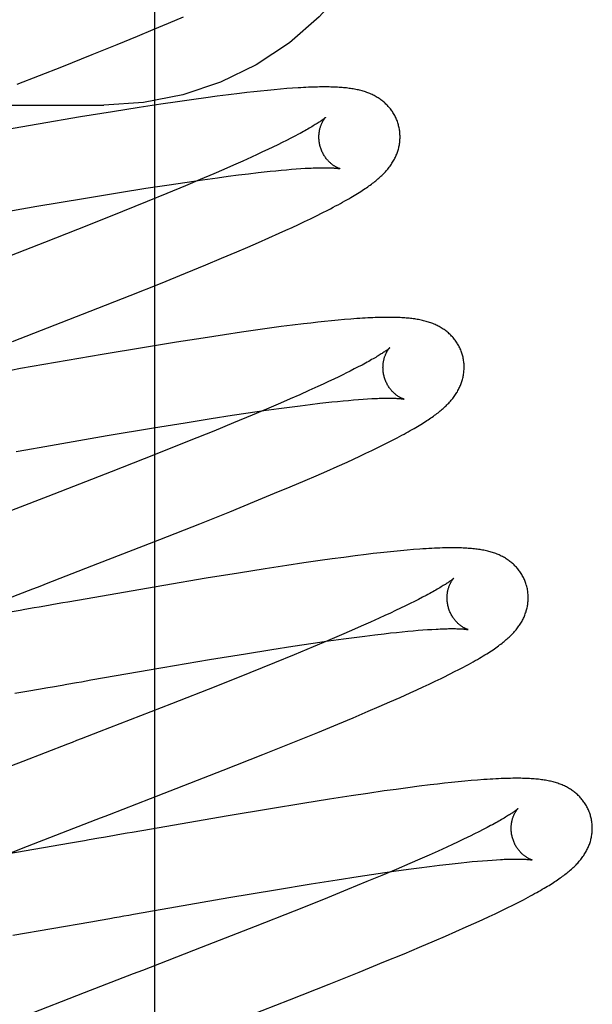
# Model space of a CAD drawing. Header units: inches. Extents: x 0 to 243, y 0 to 157.
# Tile 28 of 115: x 116.433 to 116.575, y 58.312 to 58.554. Entities that reach past the tile are written whole.
import ezdxf

# ---------------------------------------------------------------- set-up
doc = ezdxf.new("R2010")
doc.units = ezdxf.units.IN
doc.header["$LTSCALE"] = 13.357143
doc.header["$MEASUREMENT"] = 0
doc.linetypes.add('HIDDEN', pattern=[0.2, 0.1, -0.1])
doc.layers.add('DEFAULT_2', color=8, linetype='HIDDEN')

msp = doc.modelspace()

# ---------------------------------------------------------------- linework, layer by layer
at = {"layer": 'DEFAULT_2', "color": 8, "linetype": 'HIDDEN'}
for p, q in [((116.46662, 62.00203), (116.46662, 56.50152)), ((116.46633, 58.55182), (116.4701, 58.55341)), ((116.4701, 58.55341), (116.47374, 58.55497)), ((116.46245, 58.55021), (116.46633, 58.55182)), ((116.45125, 58.54565), (116.45745, 58.54816)), ((116.45745, 58.54816), (116.46245, 58.55021)), ((116.4438, 58.54267), (116.45125, 58.54565)), ((116.43283, 58.53835), (116.4438, 58.54267)), ((116.48759, 58.53609), (116.48489, 58.53576)), ((116.48935, 58.5363), (116.48759, 58.53609)), ((116.49107, 58.53649), (116.48935, 58.5363)), ((116.49277, 58.53667), (116.49107, 58.53649)), ((116.49444, 58.53684), (116.49277, 58.53667)), ((116.49608, 58.537), (116.49444, 58.53684)), ((116.49768, 58.53714), (116.49608, 58.537)), ((116.49921, 58.53727), (116.49768, 58.53714)), ((116.50066, 58.53737), (116.49921, 58.53727)), ((116.47229, 58.53404), (116.46816, 58.53342)), ((116.4763, 58.53461), (116.47229, 58.53404)), ((116.47924, 58.53502), (116.4763, 58.53461)), ((116.4821, 58.5354), (116.47924, 58.53502)), ((116.48489, 58.53576), (116.4821, 58.5354)), ((115.97912, 58.53319), (116.45412, 58.53319)), ((116.45627, 58.53157), (116.44838, 58.53028)), ((116.46284, 58.53261), (116.45627, 58.53157)), ((116.46816, 58.53342), (116.46284, 58.53261)), ((116.44838, 58.53028), (116.43796, 58.52853)), ((116.43796, 58.52853), (116.41904, 58.52526)), ((116.49812, 58.52398), (116.49699, 58.52342)), ((116.49919, 58.52452), (116.49812, 58.52398)), ((116.50021, 58.52504), (116.49919, 58.52452)), ((116.50118, 58.52554), (116.50021, 58.52504)), ((116.50208, 58.52601), (116.50118, 58.52554)), ((116.49328, 58.52166), (116.49194, 58.52103)), ((116.49457, 58.52226), (116.49328, 58.52166)), ((116.4958, 58.52285), (116.49457, 58.52226)), ((116.49699, 58.52342), (116.4958, 58.52285)), ((116.48839, 58.51942), (116.48612, 58.51841)), ((116.49056, 58.5204), (116.48839, 58.51942)), ((116.49194, 58.52103), (116.49056, 58.5204)), ((116.48375, 58.51737), (116.48129, 58.5163)), ((116.48612, 58.51841), (116.48375, 58.51737)), ((116.49214, 58.51658), (116.49364, 58.51675)), ((116.49364, 58.51675), (116.4951, 58.5169)), ((116.4951, 58.5169), (116.4965, 58.51704)), ((116.4965, 58.51704), (116.49785, 58.51717)), ((116.49785, 58.51717), (116.49914, 58.51729)), ((116.49914, 58.51729), (116.50038, 58.51739)), ((116.50038, 58.51739), (116.50157, 58.51748)), ((116.50157, 58.51748), (116.50269, 58.51756)), ((116.46966, 58.51352), (116.47464, 58.51426)), ((116.47787, 58.51484), (116.4743, 58.51334)), ((116.47464, 58.51426), (116.47846, 58.51481)), ((116.48129, 58.5163), (116.47787, 58.51484)), ((116.47846, 58.51481), (116.48213, 58.51532)), ((116.48213, 58.51532), (116.48478, 58.51568)), ((116.48478, 58.51568), (116.48734, 58.516)), ((116.48734, 58.516), (116.48979, 58.51631)), ((116.48979, 58.51631), (116.49214, 58.51658)), ((116.45804, 58.51169), (116.46448, 58.51272)), ((116.46448, 58.51272), (116.46966, 58.51352)), ((116.4743, 58.51334), (116.46965, 58.51141)), ((116.4376, 58.50828), (116.44913, 58.51023)), ((116.44913, 58.51023), (116.45804, 58.51169)), ((116.4648, 58.50942), (116.45876, 58.50698)), ((116.46965, 58.51141), (116.4648, 58.50942)), ((116.42107, 58.50541), (116.4376, 58.50828)), ((116.45876, 58.50698), (116.45038, 58.50364)), ((116.50794, 58.50664), (116.50933, 58.50734)), ((116.50208, 58.5038), (116.50358, 58.50451)), ((116.50358, 58.50451), (116.50506, 58.50521)), ((116.50506, 58.50521), (116.50651, 58.50592)), ((116.50651, 58.50592), (116.50794, 58.50664)), ((116.45038, 58.50364), (116.43952, 58.49937)), ((116.49734, 58.50162), (116.49897, 58.50236)), ((116.49897, 58.50236), (116.50054, 58.50308)), ((116.50054, 58.50308), (116.50208, 58.5038)), ((116.49226, 58.49936), (116.49484, 58.5005)), ((116.49484, 58.5005), (116.49734, 58.50162)), ((116.43952, 58.49937), (116.42168, 58.49244)), ((116.48688, 58.49704), (116.48961, 58.49821)), ((116.48961, 58.49821), (116.49226, 58.49936)), ((116.47925, 58.49384), (116.48312, 58.49545)), ((116.48312, 58.49545), (116.48688, 58.49704)), ((116.47426, 58.49178), (116.47925, 58.49384)), ((116.46807, 58.48927), (116.47426, 58.49178)), ((116.46061, 58.48629), (116.46807, 58.48927)), ((116.45074, 58.48239), (116.46061, 58.48629)), ((116.43164, 58.47495), (116.45074, 58.48239)), ((116.51185, 58.48021), (116.51021, 58.48005)), ((116.51346, 58.48035), (116.51185, 58.48021)), ((116.515, 58.48048), (116.51346, 58.48035)), ((116.49207, 58.47782), (116.48805, 58.47724)), ((116.495, 58.47822), (116.49207, 58.47782)), ((116.49786, 58.47861), (116.495, 58.47822)), ((116.50065, 58.47896), (116.49786, 58.47861)), ((116.50336, 58.4793), (116.50065, 58.47896)), ((116.50512, 58.4795), (116.50336, 58.4793)), ((116.50684, 58.4797), (116.50512, 58.4795)), ((116.50854, 58.47988), (116.50684, 58.4797)), ((116.51021, 58.48005), (116.50854, 58.47988)), ((116.4786, 58.47581), (116.47203, 58.47477)), ((116.48392, 58.47663), (116.4786, 58.47581)), ((116.48805, 58.47724), (116.48392, 58.47663)), ((116.46413, 58.47348), (116.45371, 58.47173)), ((116.47203, 58.47477), (116.46413, 58.47348)), ((116.45371, 58.47173), (116.4336, 58.46826)), ((116.4336, 58.46826), (116.43123, 58.46784)), ((116.51587, 58.46818), (116.51484, 58.46765)), ((116.51684, 58.46868), (116.51587, 58.46818)), ((116.51776, 58.46916), (116.51684, 58.46868)), ((116.5108, 58.46568), (116.50953, 58.46508)), ((116.51202, 58.46627), (116.5108, 58.46568)), ((116.51319, 58.46683), (116.51202, 58.46627)), ((116.50684, 58.46383), (116.50469, 58.46286)), ((116.50821, 58.46446), (116.50684, 58.46383)), ((116.50953, 58.46508), (116.50821, 58.46446)), ((116.50009, 58.46082), (116.49765, 58.45975)), ((116.50244, 58.46185), (116.50009, 58.46082)), ((116.50469, 58.46286), (116.50244, 58.46185)), ((116.51805, 58.46074), (116.51914, 58.46081)), ((116.49356, 58.45792), (116.49726, 58.45844)), ((116.49765, 58.45975), (116.49424, 58.4583)), ((116.49726, 58.45844), (116.49992, 58.4588)), ((116.49992, 58.4588), (116.5025, 58.45913)), ((116.5025, 58.45913), (116.50497, 58.45944)), ((116.50497, 58.45944), (116.50734, 58.45972)), ((116.50734, 58.45972), (116.50886, 58.45989)), ((116.50886, 58.45989), (116.51034, 58.46005)), ((116.51034, 58.46005), (116.51176, 58.4602)), ((116.51176, 58.4602), (116.51312, 58.46033)), ((116.51312, 58.46033), (116.51444, 58.46045)), ((116.51444, 58.46045), (116.5157, 58.46056)), ((116.5157, 58.46056), (116.5169, 58.46066)), ((116.5169, 58.46066), (116.51805, 58.46074)), ((116.47416, 58.45495), (116.48057, 58.45598)), ((116.48057, 58.45598), (116.48573, 58.45677)), ((116.48573, 58.45677), (116.48971, 58.45737)), ((116.49069, 58.4568), (116.48606, 58.45487)), ((116.48971, 58.45737), (116.49356, 58.45792)), ((116.49424, 58.4583), (116.49069, 58.4568)), ((116.45494, 58.45175), (116.4664, 58.45368)), ((116.4664, 58.45368), (116.47416, 58.45495)), ((116.48606, 58.45487), (116.48122, 58.45289)), ((116.43964, 58.44911), (116.45494, 58.45175)), ((116.48122, 58.45289), (116.47519, 58.45045)), ((116.4349, 58.44828), (116.43964, 58.44911)), ((116.47519, 58.45045), (116.46682, 58.44711)), ((116.52022, 58.44812), (116.52169, 58.44883)), ((116.52169, 58.44883), (116.52312, 58.44954)), ((116.52312, 58.44954), (116.52448, 58.45022)), ((116.52448, 58.45022), (116.52577, 58.45089)), ((116.43253, 58.44786), (116.4349, 58.44828)), ((116.46682, 58.44711), (116.45596, 58.44284)), ((116.51565, 58.44598), (116.51721, 58.4467)), ((116.51721, 58.4467), (116.51873, 58.44741)), ((116.51873, 58.44741), (116.52022, 58.44812)), ((116.50907, 58.44302), (116.51161, 58.44414)), ((116.51161, 58.44414), (116.51407, 58.44525)), ((116.51407, 58.44525), (116.51565, 58.44598)), ((116.45596, 58.44284), (116.44035, 58.43677)), ((116.50376, 58.44072), (116.50645, 58.44187)), ((116.50645, 58.44187), (116.50907, 58.44302)), ((116.49623, 58.43754), (116.50006, 58.43914)), ((116.50006, 58.43914), (116.50376, 58.44072)), ((116.4913, 58.4355), (116.49623, 58.43754)), ((116.48517, 58.43301), (116.4913, 58.4355)), ((116.47778, 58.43005), (116.48517, 58.43301)), ((116.46798, 58.42617), (116.47778, 58.43005)), ((116.45122, 58.41963), (116.46798, 58.42617)), ((116.51605, 58.42212), (116.51325, 58.42176)), ((116.51878, 58.42246), (116.51605, 58.42212)), ((116.52055, 58.42267), (116.51878, 58.42246)), ((116.52229, 58.42287), (116.52055, 58.42267)), ((116.52398, 58.42305), (116.52229, 58.42287)), ((116.52564, 58.42322), (116.52398, 58.42305)), ((116.52727, 58.42338), (116.52564, 58.42322)), ((116.52887, 58.42353), (116.52727, 58.42338)), ((116.53046, 58.42366), (116.52887, 58.42353)), ((116.49924, 58.41977), (116.49391, 58.41895)), ((116.50339, 58.42038), (116.49924, 58.41977)), ((116.50743, 58.42096), (116.50339, 58.42038)), ((116.51038, 58.42137), (116.50743, 58.42096)), ((116.51325, 58.42176), (116.51038, 58.42137)), ((116.48732, 58.4179), (116.4794, 58.4166)), ((116.49391, 58.41895), (116.48732, 58.4179)), ((116.46895, 58.41485), (116.44763, 58.41116)), ((116.4794, 58.4166), (116.46895, 58.41485)), ((116.53359, 58.41239), (116.53268, 58.41191)), ((116.44172, 58.41012), (116.44054, 58.40992)), ((116.44763, 58.41116), (116.44526, 58.41074)), ((116.5296, 58.41035), (116.52847, 58.40979)), ((116.53069, 58.41089), (116.5296, 58.41035)), ((116.53171, 58.41141), (116.53069, 58.41089)), ((116.53268, 58.41191), (116.53171, 58.41141)), ((116.43352, 58.40869), (116.43005, 58.40808)), ((116.5234, 58.4074), (116.52201, 58.40676)), ((116.52475, 58.40802), (116.5234, 58.4074)), ((116.52604, 58.40863), (116.52475, 58.40802)), ((116.52728, 58.40922), (116.52604, 58.40863)), ((116.52847, 58.40979), (116.52728, 58.40922)), ((116.51984, 58.40578), (116.51756, 58.40476)), ((116.52201, 58.40676), (116.51984, 58.40578)), ((116.51272, 58.40265), (116.50929, 58.40119)), ((116.51519, 58.40372), (116.51272, 58.40265)), ((116.51756, 58.40476), (116.51519, 58.40372)), ((116.51843, 58.40236), (116.5209, 58.40267)), ((116.5209, 58.40267), (116.52326, 58.40295)), ((116.52326, 58.40295), (116.52478, 58.40312)), ((116.52478, 58.40312), (116.52624, 58.40327)), ((116.52624, 58.40327), (116.52766, 58.40342)), ((116.52766, 58.40342), (116.52902, 58.40355)), ((116.52902, 58.40355), (116.53033, 58.40367)), ((116.53033, 58.40367), (116.53158, 58.40378)), ((116.53158, 58.40378), (116.53278, 58.40387)), ((116.53278, 58.40387), (116.53392, 58.40395)), ((116.53392, 58.40395), (116.535, 58.40402)), ((116.5007, 58.39986), (116.50569, 58.4006)), ((116.50569, 58.4006), (116.50952, 58.40116)), ((116.50929, 58.40119), (116.50571, 58.39968)), ((116.50952, 58.40116), (116.51321, 58.40167)), ((116.51321, 58.40167), (116.51587, 58.40203)), ((116.51587, 58.40203), (116.51843, 58.40236)), ((116.48017, 58.39656), (116.48908, 58.39802)), ((116.48908, 58.39802), (116.49552, 58.39905)), ((116.49552, 58.39905), (116.5007, 58.39986)), ((116.50104, 58.39775), (116.49619, 58.39576)), ((116.50571, 58.39968), (116.50104, 58.39775)), ((116.46866, 58.39461), (116.48017, 58.39656)), ((116.49619, 58.39576), (116.49013, 58.39331)), ((116.45098, 58.39154), (116.46866, 58.39461)), ((116.49013, 58.39331), (116.48174, 58.38997)), ((116.53936, 58.39297), (116.54075, 58.39368)), ((116.44389, 58.3903), (116.44506, 58.3905)), ((116.44861, 58.39112), (116.45098, 58.39154)), ((116.5328, 58.38981), (116.53431, 58.39052)), ((116.53431, 58.39052), (116.53579, 58.39122)), ((116.53579, 58.39122), (116.53723, 58.39192)), ((116.43219, 58.38825), (116.43568, 58.38886)), ((116.43568, 58.38886), (116.43801, 58.38927)), ((116.43801, 58.38927), (116.44036, 58.38968)), ((116.48174, 58.38997), (116.47086, 58.3857)), ((116.52717, 58.38725), (116.52964, 58.38836)), ((116.52964, 58.38836), (116.53124, 58.38909)), ((116.53124, 58.38909), (116.5328, 58.38981)), ((116.47086, 58.3857), (116.45301, 58.37876)), ((116.52201, 58.38498), (116.52463, 58.38613)), ((116.52463, 58.38613), (116.52717, 58.38725)), ((116.51561, 58.38225), (116.51931, 58.38382)), ((116.51931, 58.38382), (116.52201, 58.38498)), ((116.51178, 58.38065), (116.51561, 58.38225)), ((116.50072, 58.37612), (116.50684, 58.37861)), ((116.50684, 58.37861), (116.51178, 58.38065)), ((116.49333, 58.37316), (116.50072, 58.37612)), ((116.43418, 58.37148), (116.41938, 58.3657)), ((116.48353, 58.36928), (116.49333, 58.37316)), ((116.46566, 58.36232), (116.48353, 58.36928)), ((116.53979, 58.36626), (116.53809, 58.36608)), ((116.54145, 58.36643), (116.53979, 58.36626)), ((116.54307, 58.36659), (116.54145, 58.36643)), ((116.54466, 58.36673), (116.54307, 58.36659)), ((116.54624, 58.36687), (116.54466, 58.36673)), ((116.52324, 58.36418), (116.51921, 58.3636)), ((116.52619, 58.36459), (116.52324, 58.36418)), ((116.52906, 58.36497), (116.52619, 58.36459)), ((116.53186, 58.36533), (116.52906, 58.36497)), ((116.53458, 58.36567), (116.53186, 58.36533)), ((116.53636, 58.36588), (116.53458, 58.36567)), ((116.53809, 58.36608), (116.53636, 58.36588)), ((116.50973, 58.36216), (116.50315, 58.36111)), ((116.51506, 58.36298), (116.50973, 58.36216)), ((116.51921, 58.3636), (116.51506, 58.36298)), ((116.49523, 58.35982), (116.48479, 58.35806)), ((116.50315, 58.36111), (116.49523, 58.35982)), ((116.48479, 58.35806), (116.46349, 58.35438)), ((116.46349, 58.35438), (116.46112, 58.35396)), ((116.54658, 58.35415), (116.54551, 58.35362)), ((116.5476, 58.35467), (116.54658, 58.35415)), ((116.54856, 58.35517), (116.5476, 58.35467)), ((116.54946, 58.35565), (116.54856, 58.35517)), ((116.44938, 58.35191), (116.44591, 58.3513)), ((116.45757, 58.35334), (116.4564, 58.35314)), ((116.54133, 58.3516), (116.54002, 58.35099)), ((116.54259, 58.3522), (116.54133, 58.3516)), ((116.5438, 58.35278), (116.54259, 58.3522)), ((116.42281, 58.34566), (116.4339, 58.35001)), ((116.44591, 58.3513), (116.43025, 58.34859)), ((116.53653, 58.34939), (116.5343, 58.34839)), ((116.53866, 58.35036), (116.53653, 58.34939)), ((116.54002, 58.35099), (116.53866, 58.35036)), ((116.53197, 58.34736), (116.52955, 58.34631)), ((116.5343, 58.34839), (116.53197, 58.34736)), ((116.54358, 58.34664), (116.54493, 58.34677)), ((116.54493, 58.34677), (116.54623, 58.34689)), ((116.54623, 58.34689), (116.54748, 58.347)), ((116.54748, 58.347), (116.54867, 58.34709)), ((116.54867, 58.34709), (116.5498, 58.34717)), ((116.5498, 58.34717), (116.55087, 58.34724)), ((116.52177, 58.34385), (116.52558, 58.3444)), ((116.52617, 58.34486), (116.52265, 58.34337)), ((116.52558, 58.3444), (116.52924, 58.34491)), ((116.52955, 58.34631), (116.52617, 58.34486)), ((116.52924, 58.34491), (116.53188, 58.34527)), ((116.53188, 58.34527), (116.53443, 58.3456)), ((116.53443, 58.3456), (116.53687, 58.3459)), ((116.53687, 58.3459), (116.53922, 58.34617)), ((116.53922, 58.34617), (116.54072, 58.34634)), ((116.54072, 58.34634), (116.54218, 58.3465)), ((116.54218, 58.3465), (116.54358, 58.34664)), ((116.50527, 58.3413), (116.51167, 58.34232)), ((116.51167, 58.34232), (116.51682, 58.34311)), ((116.51682, 58.34311), (116.52177, 58.34385)), ((116.52265, 58.34337), (116.51898, 58.34184)), ((116.48496, 58.3379), (116.49641, 58.33984)), ((116.49641, 58.33984), (116.50527, 58.3413)), ((116.51422, 58.33988), (116.50827, 58.33747)), ((116.51898, 58.34184), (116.51422, 58.33988)), ((116.46853, 58.33505), (116.48496, 58.3379)), ((116.50827, 58.33747), (116.50104, 58.33457)), ((116.55626, 58.33674), (116.55753, 58.33739)), ((116.46382, 58.33423), (116.46617, 58.33464)), ((116.46617, 58.33464), (116.46853, 58.33505)), ((116.55057, 58.33395), (116.55204, 58.33466)), ((116.55204, 58.33466), (116.55349, 58.33536)), ((116.55349, 58.33536), (116.55491, 58.33606)), ((116.55491, 58.33606), (116.55626, 58.33674)), ((116.45094, 58.33197), (116.45327, 58.33238)), ((116.45327, 58.33238), (116.4556, 58.33279)), ((116.46146, 58.33382), (116.46382, 58.33423)), ((116.50104, 58.33457), (116.4914, 58.33077)), ((116.54591, 58.33179), (116.5475, 58.33252)), ((116.5475, 58.33252), (116.54906, 58.33324)), ((116.54906, 58.33324), (116.55057, 58.33395)), ((116.43176, 58.32865), (116.45094, 58.33197)), ((116.4914, 58.33077), (116.47816, 58.3256)), ((116.54092, 58.32956), (116.54346, 58.33068)), ((116.54346, 58.33068), (116.54591, 58.33179)), ((116.53562, 58.32725), (116.53831, 58.32841)), ((116.53831, 58.32841), (116.54092, 58.32956)), ((116.47816, 58.3256), (116.46364, 58.31997)), ((116.52811, 58.32408), (116.53193, 58.32568)), ((116.53193, 58.32568), (116.53562, 58.32725)), ((116.52318, 58.32204), (116.52811, 58.32408)), ((116.51705, 58.31955), (116.52318, 58.32204)), ((116.50966, 58.31658), (116.51705, 58.31955)), ((116.49986, 58.3127), (116.50966, 58.31658)), ((116.44933, 58.31444), (116.43459, 58.30869)), ((116.48308, 58.30616), (116.49986, 58.3127))]:
    msp.add_line(p, q, dxfattribs=at)
for points in [[(116.52912, 58.60713), (116.52848, 58.59752), (116.52658, 58.58806), (116.52345, 58.57893), (116.51913, 58.57026), (116.5137, 58.56222), (116.50724, 58.55494), (116.49987, 58.54854), (116.49171, 58.54315), (116.48289, 58.53885), (116.47358, 58.53572), (116.46394, 58.53383), (116.45412, 58.53319)], [(116.52673, 58.52837), (116.52666, 58.5286), (116.52658, 58.52886), (116.52649, 58.52913), (116.52639, 58.52939), (116.52629, 58.52965), (116.52618, 58.5299), (116.52606, 58.53016), (116.52594, 58.53041), (116.52581, 58.53065), (116.52568, 58.53089), (116.52554, 58.53113), (116.52539, 58.53137), (116.52524, 58.5316), (116.52508, 58.53182), (116.52492, 58.53205), (116.52476, 58.53226), (116.52459, 58.53248), (116.52441, 58.53269), (116.52423, 58.53289), (116.52405, 58.53309), (116.52386, 58.53328), (116.52367, 58.53347), (116.52347, 58.53366), (116.52327, 58.53384), (116.52307, 58.53401), (116.52286, 58.53418), (116.52265, 58.53435), (116.52243, 58.53451), (116.52221, 58.53467), (116.52198, 58.53482), (116.52175, 58.53497), (116.52151, 58.53512), (116.52127, 58.53526), (116.52102, 58.5354), (116.52077, 58.53554), (116.52052, 58.53567), (116.52026, 58.53579), (116.52, 58.53591), (116.51973, 58.53603), (116.51946, 58.53614), (116.51919, 58.53624), (116.51891, 58.53635), (116.51863, 58.53644), (116.51835, 58.53654), (116.51806, 58.53663), (116.51776, 58.53671), (116.51747, 58.53679), (116.51717, 58.53687), (116.51686, 58.53694), (116.51655, 58.53701), (116.51624, 58.53707), (116.51593, 58.53713), (116.51561, 58.53719), (116.51528, 58.53725), (116.51495, 58.5373), (116.51462, 58.53734), (116.51428, 58.53739), (116.51393, 58.53743), (116.51358, 58.53746), (116.51322, 58.5375), (116.51286, 58.53753), (116.51249, 58.53756), (116.51211, 58.53758), (116.51172, 58.53761), (116.51132, 58.53763), (116.51092, 58.53764), (116.5105, 58.53766), (116.51008, 58.53767), (116.50964, 58.53768), (116.50919, 58.53768), (116.50874, 58.53769), (116.50826, 58.53769), (116.50778, 58.53768), (116.50728, 58.53768), (116.50677, 58.53767), (116.50624, 58.53766), (116.50569, 58.53764), (116.50513, 58.53762), (116.50455, 58.5376), (116.50395, 58.53757), (116.50333, 58.53754), (116.50269, 58.5375), (116.50204, 58.53747), (116.50066, 58.53737)], [(116.5088, 58.53021), (116.50879, 58.5302), (116.50878, 58.53018), (116.50876, 58.53016), (116.50873, 58.53014), (116.50869, 58.5301), (116.50864, 58.53006), (116.50858, 58.53001), (116.50851, 58.52996), (116.50843, 58.52989), (116.50834, 58.52982), (116.50824, 58.52974), (116.50813, 58.52966), (116.508, 58.52957), (116.50787, 58.52947), (116.50771, 58.52936), (116.50755, 58.52925), (116.50737, 58.52912), (116.50718, 58.52899), (116.50697, 58.52886), (116.50675, 58.52871), (116.50651, 58.52856), (116.50626, 58.5284), (116.506, 58.52824), (116.50572, 58.52807), (116.50542, 58.52789), (116.50511, 58.52771), (116.50478, 58.52752), (116.50444, 58.52732), (116.50409, 58.52712), (116.50371, 58.52691), (116.50333, 58.52669), (116.50293, 58.52647), (116.50251, 58.52625), (116.50208, 58.52601)], [(116.50746, 58.52301), (116.5074, 58.52322), (116.50735, 58.52346), (116.5073, 58.5237), (116.50725, 58.52395), (116.50722, 58.52419), (116.50719, 58.52443), (116.50717, 58.52467), (116.50715, 58.52491), (116.50714, 58.52514), (116.50714, 58.52537), (116.50715, 58.5256), (116.50716, 58.52582), (116.50717, 58.52604), (116.50719, 58.52626), (116.50722, 58.52647), (116.50725, 58.52667), (116.50728, 58.52687), (116.50732, 58.52706), (116.50736, 58.52725), (116.5074, 58.52743), (116.50745, 58.5276), (116.5075, 58.52777), (116.50755, 58.52793), (116.5076, 58.52809), (116.50766, 58.52824), (116.50771, 58.52838), (116.50777, 58.52852), (116.50783, 58.52865), (116.50789, 58.52878), (116.50794, 58.5289), (116.508, 58.52902), (116.50806, 58.52913), (116.50812, 58.52924), (116.50818, 58.52934), (116.50823, 58.52943), (116.50829, 58.52952), (116.50834, 58.52961), (116.50839, 58.52969), (116.50845, 58.52976), (116.50849, 58.52983), (116.50854, 58.52989), (116.50858, 58.52995), (116.50862, 58.53), (116.50866, 58.53005), (116.5087, 58.53009), (116.50873, 58.53012), (116.50875, 58.53015), (116.50877, 58.53017), (116.50879, 58.53019), (116.5088, 58.5302), (116.5088, 58.53021)], [(116.52169, 58.51501), (116.52194, 58.51523), (116.52218, 58.51545), (116.52242, 58.51566), (116.52265, 58.51588), (116.52288, 58.5161), (116.5231, 58.51632), (116.52331, 58.51654), (116.52352, 58.51677), (116.52372, 58.517), (116.52392, 58.51722), (116.52411, 58.51745), (116.5243, 58.51768), (116.52448, 58.51792), (116.52466, 58.51815), (116.52483, 58.51839), (116.52499, 58.51863), (116.52515, 58.51887), (116.5253, 58.51911), (116.52545, 58.51936), (116.52559, 58.5196), (116.52573, 58.51985), (116.52586, 58.5201), (116.52598, 58.52035), (116.52609, 58.5206), (116.5262, 58.52085), (116.52631, 58.52111), (116.5264, 58.52136), (116.52649, 58.52161), (116.52658, 58.52187), (116.52666, 58.52213), (116.52673, 58.52239), (116.5268, 58.52265), (116.52686, 58.52291), (116.52692, 58.52318), (116.52697, 58.52345), (116.52701, 58.52372), (116.52705, 58.52399), (116.52708, 58.52426), (116.5271, 58.52454), (116.52712, 58.52481), (116.52713, 58.52509), (116.52714, 58.52537), (116.52713, 58.52565), (116.52712, 58.52592), (116.52711, 58.5262), (116.52708, 58.52648), (116.52705, 58.52676), (116.52701, 58.52704), (116.52697, 58.52731), (116.52692, 58.52759), (116.52686, 58.52786), (116.52679, 58.52814), (116.52673, 58.52837)], [(116.5123, 58.51755), (116.51231, 58.51754), (116.51232, 58.51754), (116.51233, 58.51754), (116.51232, 58.51754), (116.51231, 58.51754), (116.51229, 58.51755), (116.51226, 58.51756), (116.51222, 58.51757), (116.51218, 58.51758), (116.51213, 58.5176), (116.51207, 58.51762), (116.51201, 58.51764), (116.51195, 58.51767), (116.51187, 58.5177), (116.5118, 58.51773), (116.51172, 58.51777), (116.51163, 58.51781), (116.51154, 58.51786), (116.51145, 58.5179), (116.51135, 58.51796), (116.51125, 58.51801), (116.51115, 58.51807), (116.51104, 58.51814), (116.51093, 58.51821), (116.51082, 58.51828), (116.5107, 58.51836), (116.51058, 58.51844), (116.51046, 58.51853), (116.51034, 58.51863), (116.51021, 58.51873), (116.51009, 58.51883), (116.50996, 58.51895), (116.50983, 58.51907), (116.5097, 58.51919), (116.50957, 58.51932), (116.50944, 58.51946), (116.5093, 58.51961), (116.50917, 58.51976), (116.50904, 58.51992), (116.50891, 58.52009), (116.50878, 58.52026), (116.50866, 58.52044), (116.50853, 58.52063), (116.50841, 58.52082), (116.50829, 58.52102), (116.50818, 58.52122), (116.50807, 58.52144), (116.50796, 58.52165), (116.50786, 58.52188), (116.50777, 58.5221), (116.50768, 58.52233), (116.5076, 58.52257), (116.50752, 58.5228), (116.50746, 58.52301)], [(116.50269, 58.51756), (116.50376, 58.51763), (116.50427, 58.51765), (116.50476, 58.51768), (116.50524, 58.5177), (116.5057, 58.51772), (116.50615, 58.51774), (116.50658, 58.51775), (116.507, 58.51776), (116.5074, 58.51777), (116.50778, 58.51777), (116.50815, 58.51778), (116.5085, 58.51778), (116.50883, 58.51778), (116.50915, 58.51777), (116.50945, 58.51777), (116.50973, 58.51776), (116.51, 58.51775), (116.51025, 58.51774), (116.51048, 58.51773), (116.5107, 58.51772), (116.51091, 58.51771), (116.51109, 58.51769), (116.51127, 58.51768), (116.51142, 58.51767), (116.51157, 58.51765), (116.5117, 58.51764), (116.51182, 58.51762), (116.51192, 58.51761), (116.51201, 58.5176), (116.51209, 58.51758), (116.51216, 58.51757), (116.51221, 58.51756), (116.51226, 58.51755), (116.51229, 58.51755), (116.5123, 58.51755)], [(116.50933, 58.50734), (116.50999, 58.50768), (116.51064, 58.50802), (116.51126, 58.50835), (116.51186, 58.50867), (116.51244, 58.50898), (116.51299, 58.50929), (116.51352, 58.50958), (116.51402, 58.50986), (116.51451, 58.51014), (116.51498, 58.51041), (116.51543, 58.51068), (116.51586, 58.51094), (116.51628, 58.51119), (116.51668, 58.51144), (116.51707, 58.51168), (116.51745, 58.51192), (116.51781, 58.51216), (116.51817, 58.51239), (116.51851, 58.51262), (116.51884, 58.51284), (116.51916, 58.51306), (116.51947, 58.51329), (116.51978, 58.51351), (116.52007, 58.51372), (116.52036, 58.51394), (116.52064, 58.51415), (116.52091, 58.51437), (116.52118, 58.51458), (116.52144, 58.5148), (116.52169, 58.51501)], [(116.54252, 58.47158), (116.54245, 58.4718), (116.54237, 58.47207), (116.54228, 58.47233), (116.54218, 58.4726), (116.54208, 58.47286), (116.54197, 58.47311), (116.54185, 58.47336), (116.54173, 58.47361), (116.5416, 58.47386), (116.54147, 58.4741), (116.54133, 58.47434), (116.54118, 58.47458), (116.54103, 58.47481), (116.54087, 58.47503), (116.54071, 58.47526), (116.54055, 58.47547), (116.54038, 58.47569), (116.5402, 58.4759), (116.54002, 58.4761), (116.53984, 58.4763), (116.53965, 58.47649), (116.53946, 58.47668), (116.53926, 58.47687), (116.53906, 58.47705), (116.53886, 58.47722), (116.53865, 58.47739), (116.53844, 58.47756), (116.53822, 58.47772), (116.538, 58.47788), (116.53777, 58.47803), (116.53754, 58.47818), (116.5373, 58.47833), (116.53706, 58.47847), (116.53681, 58.47861), (116.53656, 58.47875), (116.53631, 58.47888), (116.53605, 58.479), (116.53579, 58.47912), (116.53552, 58.47924), (116.53525, 58.47935), (116.53498, 58.47945), (116.5347, 58.47956), (116.53442, 58.47965), (116.53414, 58.47975), (116.53385, 58.47984), (116.53355, 58.47992), (116.53326, 58.48), (116.53295, 58.48008), (116.53265, 58.48015), (116.53234, 58.48022), (116.53203, 58.48028), (116.53171, 58.48034), (116.53139, 58.4804), (116.53106, 58.48046), (116.53074, 58.48051), (116.5304, 58.48055), (116.53006, 58.4806), (116.52972, 58.48064), (116.52937, 58.48067), (116.52902, 58.48071), (116.52866, 58.48074), (116.5283, 58.48077), (116.52792, 58.48079), (116.52754, 58.48081), (116.52715, 58.48083), (116.52675, 58.48085), (116.52634, 58.48087), (116.52592, 58.48088), (116.52549, 58.48089), (116.52505, 58.48089), (116.5246, 58.4809), (116.52414, 58.4809), (116.52366, 58.48089), (116.52317, 58.48089), (116.52266, 58.48088), (116.52213, 58.48087), (116.52158, 58.48085), (116.52101, 58.48083), (116.52043, 58.48081), (116.51982, 58.48078), (116.51919, 58.48075), (116.51855, 58.48072), (116.51788, 58.48068), (116.51719, 58.48063), (116.51648, 58.48059), (116.515, 58.48048)], [(116.52459, 58.47341), (116.52458, 58.47341), (116.52457, 58.47339), (116.52454, 58.47337), (116.52451, 58.47334), (116.52447, 58.47331), (116.52442, 58.47326), (116.52436, 58.47321), (116.52429, 58.47315), (116.52421, 58.47309), (116.52412, 58.47302), (116.52401, 58.47294), (116.5239, 58.47285), (116.52377, 58.47276), (116.52363, 58.47265), (116.52347, 58.47255), (116.5233, 58.47243), (116.52312, 58.4723), (116.52292, 58.47217), (116.52271, 58.47203), (116.52249, 58.47189), (116.52225, 58.47173), (116.52199, 58.47157), (116.52172, 58.47141), (116.52144, 58.47123), (116.52114, 58.47105), (116.52082, 58.47087), (116.52049, 58.47068), (116.52014, 58.47048), (116.51978, 58.47027), (116.51941, 58.47006), (116.51902, 58.46984), (116.51861, 58.46962), (116.51819, 58.4694), (116.51776, 58.46916)], [(116.52325, 58.46622), (116.5232, 58.46643), (116.52314, 58.46667), (116.52309, 58.46692), (116.52304, 58.46716), (116.52301, 58.4674), (116.52298, 58.46764), (116.52296, 58.46788), (116.52294, 58.46812), (116.52294, 58.46835), (116.52293, 58.46858), (116.52294, 58.46881), (116.52295, 58.46904), (116.52296, 58.46926), (116.52298, 58.46947), (116.52301, 58.46968), (116.52304, 58.46988), (116.52307, 58.47008), (116.52311, 58.47028), (116.52315, 58.47046), (116.5232, 58.47064), (116.52324, 58.47082), (116.52329, 58.47099), (116.52334, 58.47115), (116.5234, 58.4713), (116.52345, 58.47145), (116.52351, 58.4716), (116.52356, 58.47174), (116.52362, 58.47187), (116.52368, 58.472), (116.52374, 58.47212), (116.5238, 58.47224), (116.52386, 58.47235), (116.52391, 58.47245), (116.52397, 58.47255), (116.52403, 58.47265), (116.52408, 58.47274), (116.52414, 58.47282), (116.52419, 58.4729), (116.52424, 58.47297), (116.52429, 58.47304), (116.52433, 58.4731), (116.52438, 58.47316), (116.52442, 58.47321), (116.52446, 58.47326), (116.52449, 58.4733), (116.52452, 58.47333), (116.52454, 58.47336), (116.52456, 58.47339), (116.52458, 58.4734), (116.52459, 58.47341), (116.52459, 58.47342)], [(116.53753, 58.45826), (116.53777, 58.45847), (116.53801, 58.45869), (116.53825, 58.45891), (116.53848, 58.45913), (116.5387, 58.45935), (116.53892, 58.45957), (116.53913, 58.45979), (116.53934, 58.46001), (116.53955, 58.46024), (116.53974, 58.46047), (116.53993, 58.4607), (116.54012, 58.46093), (116.5403, 58.46116), (116.54047, 58.46139), (116.54064, 58.46163), (116.5408, 58.46187), (116.54096, 58.46211), (116.54111, 58.46235), (116.54126, 58.46259), (116.5414, 58.46284), (116.54153, 58.46309), (116.54166, 58.46334), (116.54178, 58.46359), (116.5419, 58.46384), (116.542, 58.46409), (116.54211, 58.46434), (116.5422, 58.46459), (116.54229, 58.46484), (116.54238, 58.4651), (116.54245, 58.46536), (116.54253, 58.46562), (116.5426, 58.46588), (116.54266, 58.46614), (116.54271, 58.46641), (116.54276, 58.46667), (116.5428, 58.46694), (116.54284, 58.46721), (116.54287, 58.46749), (116.54289, 58.46776), (116.54291, 58.46803), (116.54292, 58.46831), (116.54293, 58.46859), (116.54292, 58.46886), (116.54291, 58.46914), (116.5429, 58.46942), (116.54287, 58.4697), (116.54284, 58.46997), (116.5428, 58.47025), (116.54276, 58.47053), (116.54271, 58.4708), (116.54265, 58.47107), (116.54258, 58.47135), (116.54252, 58.47158)], [(116.51484, 58.46765), (116.51375, 58.46711), (116.51319, 58.46683)], [(116.52809, 58.46075), (116.5281, 58.46075), (116.52811, 58.46075), (116.52812, 58.46075), (116.52811, 58.46075), (116.5281, 58.46075), (116.52807, 58.46076), (116.52805, 58.46077), (116.52801, 58.46078), (116.52797, 58.46079), (116.52792, 58.46081), (116.52786, 58.46083), (116.5278, 58.46086), (116.52773, 58.46088), (116.52766, 58.46091), (116.52758, 58.46094), (116.5275, 58.46098), (116.52742, 58.46102), (116.52733, 58.46107), (116.52723, 58.46111), (116.52714, 58.46117), (116.52704, 58.46122), (116.52693, 58.46128), (116.52682, 58.46135), (116.52671, 58.46142), (116.5266, 58.46149), (116.52649, 58.46157), (116.52637, 58.46166), (116.52625, 58.46175), (116.52612, 58.46184), (116.526, 58.46194), (116.52587, 58.46205), (116.52575, 58.46216), (116.52562, 58.46228), (116.52549, 58.4624), (116.52535, 58.46254), (116.52522, 58.46267), (116.52509, 58.46282), (116.52496, 58.46297), (116.52483, 58.46313), (116.5247, 58.4633), (116.52457, 58.46347), (116.52444, 58.46365), (116.52432, 58.46384), (116.5242, 58.46403), (116.52408, 58.46423), (116.52397, 58.46444), (116.52386, 58.46465), (116.52375, 58.46486), (116.52365, 58.46509), (116.52356, 58.46531), (116.52347, 58.46554), (116.52339, 58.46578), (116.52331, 58.46601), (116.52325, 58.46622)], [(116.51914, 58.46081), (116.52016, 58.46087), (116.52065, 58.46089), (116.52113, 58.46091), (116.52159, 58.46093), (116.52203, 58.46095), (116.52246, 58.46096), (116.52287, 58.46097), (116.52326, 58.46098), (116.52364, 58.46098), (116.52401, 58.46099), (116.52435, 58.46099), (116.52468, 58.46099), (116.525, 58.46098), (116.52529, 58.46098), (116.52557, 58.46097), (116.52584, 58.46096), (116.52608, 58.46095), (116.52631, 58.46094), (116.52653, 58.46093), (116.52673, 58.46091), (116.52691, 58.4609), (116.52708, 58.46089), (116.52724, 58.46087), (116.52738, 58.46086), (116.52751, 58.46084), (116.52762, 58.46083), (116.52772, 58.46082), (116.52781, 58.4608), (116.52789, 58.46079), (116.52796, 58.46078), (116.52801, 58.46077), (116.52805, 58.46076), (116.52808, 58.46076), (116.52809, 58.46075)], [(116.52577, 58.45089), (116.52639, 58.45121), (116.52698, 58.45152), (116.52755, 58.45183), (116.52811, 58.45213), (116.52864, 58.45242), (116.52916, 58.45271), (116.52966, 58.45298), (116.53014, 58.45326), (116.5306, 58.45352), (116.53104, 58.45378), (116.53147, 58.45403), (116.53188, 58.45428), (116.53228, 58.45453), (116.53266, 58.45476), (116.53303, 58.455), (116.53339, 58.45523), (116.53374, 58.45546), (116.53408, 58.45568), (116.53441, 58.4559), (116.53473, 58.45612), (116.53505, 58.45634), (116.53535, 58.45656), (116.53564, 58.45677), (116.53593, 58.45698), (116.53621, 58.4572), (116.53649, 58.45741), (116.53676, 58.45762), (116.53702, 58.45783), (116.53727, 58.45805), (116.53753, 58.45826)], [(116.44035, 58.43677), (116.4325, 58.43373), (116.43139, 58.4333), (116.43027, 58.43287), (116.42916, 58.43244), (116.42582, 58.43115)], [(116.55831, 58.41479), (116.55824, 58.41501), (116.55816, 58.41528), (116.55807, 58.41554), (116.55797, 58.41581), (116.55787, 58.41607), (116.55776, 58.41632), (116.55764, 58.41658), (116.55752, 58.41683), (116.55739, 58.41707), (116.55726, 58.41731), (116.55712, 58.41755), (116.55697, 58.41779), (116.55682, 58.41802), (116.55666, 58.41825), (116.5565, 58.41847), (116.55634, 58.41869), (116.55616, 58.4189), (116.55599, 58.41911), (116.55581, 58.41931), (116.55562, 58.41951), (116.55544, 58.4197), (116.55524, 58.41989), (116.55505, 58.42008), (116.55485, 58.42026), (116.55464, 58.42043), (116.55443, 58.4206), (116.55422, 58.42077), (116.554, 58.42093), (116.55378, 58.42109), (116.55356, 58.42125), (116.55332, 58.4214), (116.55309, 58.42154), (116.55284, 58.42169), (116.55259, 58.42183), (116.55234, 58.42196), (116.55209, 58.42209), (116.55183, 58.42222), (116.55157, 58.42234), (116.5513, 58.42245), (116.55103, 58.42256), (116.55076, 58.42267), (116.55048, 58.42277), (116.5502, 58.42287), (116.54991, 58.42296), (116.54962, 58.42305), (116.54933, 58.42313), (116.54903, 58.42321), (116.54873, 58.42329), (116.54843, 58.42336), (116.54812, 58.42343), (116.5478, 58.4235), (116.54749, 58.42356), (116.54716, 58.42361), (116.54684, 58.42367), (116.5465, 58.42372), (116.54616, 58.42376), (116.54582, 58.42381), (116.54546, 58.42385), (116.5451, 58.42389), (116.54473, 58.42392), (116.54435, 58.42395), (116.54396, 58.42398), (116.54356, 58.42401), (116.54315, 58.42403), (116.54272, 58.42405), (116.54227, 58.42407), (116.54182, 58.42408), (116.54135, 58.42409), (116.54086, 58.4241), (116.54036, 58.4241), (116.53984, 58.4241), (116.5393, 58.4241), (116.53875, 58.42409), (116.53817, 58.42408), (116.53758, 58.42407), (116.53696, 58.42405), (116.53632, 58.42402), (116.53566, 58.42399), (116.53497, 58.42396), (116.53426, 58.42392), (116.53353, 58.42388), (116.53278, 58.42383), (116.53202, 58.42378), (116.53046, 58.42366)], [(116.4225, 58.40852), (116.43667, 58.414), (116.43778, 58.41443), (116.43889, 58.41486), (116.44, 58.41529), (116.45122, 58.41963)], [(116.54038, 58.41662), (116.54038, 58.41662), (116.54036, 58.4166), (116.54034, 58.41658), (116.5403, 58.41655), (116.54026, 58.41652), (116.54021, 58.41647), (116.54015, 58.41642), (116.54008, 58.41637), (116.54, 58.4163), (116.53991, 58.41623), (116.53981, 58.41615), (116.53969, 58.41607), (116.53957, 58.41597), (116.53943, 58.41587), (116.53927, 58.41576), (116.53911, 58.41565), (116.53892, 58.41552), (116.53873, 58.41539), (116.53852, 58.41525), (116.5383, 58.41511), (116.53806, 58.41496), (116.5378, 58.4148), (116.53754, 58.41463), (116.53725, 58.41446), (116.53695, 58.41428), (116.53664, 58.41409), (116.53631, 58.4139), (116.53597, 58.4137), (116.53561, 58.4135), (116.53523, 58.41329), (116.53485, 58.41307), (116.53444, 58.41285), (116.53402, 58.41263), (116.53359, 58.41239)], [(116.53904, 58.40943), (116.53899, 58.40964), (116.53893, 58.40988), (116.53888, 58.41012), (116.53884, 58.41037), (116.5388, 58.41061), (116.53877, 58.41085), (116.53875, 58.41109), (116.53873, 58.41132), (116.53873, 58.41156), (116.53872, 58.41179), (116.53873, 58.41202), (116.53874, 58.41224), (116.53875, 58.41246), (116.53877, 58.41268), (116.5388, 58.41289), (116.53883, 58.41309), (116.53886, 58.41329), (116.5389, 58.41348), (116.53894, 58.41367), (116.53899, 58.41385), (116.53903, 58.41402), (116.53908, 58.41419), (116.53913, 58.41435), (116.53919, 58.41451), (116.53924, 58.41466), (116.5393, 58.4148), (116.53935, 58.41494), (116.53941, 58.41507), (116.53947, 58.4152), (116.53953, 58.41532), (116.53959, 58.41544), (116.53964, 58.41555), (116.5397, 58.41566), (116.53976, 58.41576), (116.53982, 58.41585), (116.53987, 58.41594), (116.53993, 58.41603), (116.53998, 58.41611), (116.54003, 58.41618), (116.54008, 58.41625), (116.54012, 58.41631), (116.54017, 58.41637), (116.54021, 58.41642), (116.54024, 58.41647), (116.54028, 58.41651), (116.54031, 58.41654), (116.54033, 58.41657), (116.54035, 58.41659), (116.54037, 58.41661), (116.54038, 58.41662), (116.54039, 58.41663)], [(116.55332, 58.40148), (116.55357, 58.40169), (116.55381, 58.40191), (116.55405, 58.40213), (116.55428, 58.40235), (116.55451, 58.40257), (116.55472, 58.40279), (116.55494, 58.40301), (116.55514, 58.40323), (116.55535, 58.40346), (116.55554, 58.40369), (116.55573, 58.40392), (116.55592, 58.40415), (116.5561, 58.40438), (116.55627, 58.40461), (116.55644, 58.40485), (116.5566, 58.40508), (116.55676, 58.40532), (116.55691, 58.40557), (116.55705, 58.40581), (116.55719, 58.40606), (116.55733, 58.40631), (116.55745, 58.40656), (116.55758, 58.4068), (116.55769, 58.40705), (116.5578, 58.4073), (116.5579, 58.40755), (116.55799, 58.40781), (116.55808, 58.40806), (116.55817, 58.40831), (116.55825, 58.40857), (116.55832, 58.40883), (116.55839, 58.40909), (116.55845, 58.40935), (116.5585, 58.40962), (116.55855, 58.40989), (116.5586, 58.41016), (116.55863, 58.41043), (116.55866, 58.4107), (116.55869, 58.41097), (116.5587, 58.41125), (116.55871, 58.41152), (116.55872, 58.4118), (116.55871, 58.41208), (116.5587, 58.41235), (116.55869, 58.41263), (116.55866, 58.41291), (116.55863, 58.41318), (116.55859, 58.41346), (116.55855, 58.41374), (116.5585, 58.41401), (116.55844, 58.41428), (116.55837, 58.41455), (116.55831, 58.41479)], [(116.44054, 58.40992), (116.43819, 58.4095), (116.43702, 58.4093)], [(116.44526, 58.41074), (116.44408, 58.41054), (116.44172, 58.41012)], [(116.43702, 58.4093), (116.43468, 58.40889), (116.43352, 58.40869)], [(116.54388, 58.40396), (116.54389, 58.40396), (116.54391, 58.40396), (116.5439, 58.40396), (116.54389, 58.40396), (116.54386, 58.40397), (116.54383, 58.40398), (116.5438, 58.40399), (116.54375, 58.404), (116.5437, 58.40402), (116.54365, 58.40404), (116.54359, 58.40407), (116.54352, 58.40409), (116.54345, 58.40412), (116.54337, 58.40416), (116.54329, 58.40419), (116.5432, 58.40423), (116.54311, 58.40428), (116.54302, 58.40433), (116.54292, 58.40438), (116.54282, 58.40443), (116.54272, 58.40449), (116.54261, 58.40456), (116.5425, 58.40463), (116.54239, 58.4047), (116.54227, 58.40478), (116.54215, 58.40487), (116.54203, 58.40496), (116.54191, 58.40505), (116.54179, 58.40515), (116.54166, 58.40526), (116.54153, 58.40537), (116.5414, 58.40549), (116.54127, 58.40562), (116.54114, 58.40575), (116.54101, 58.40589), (116.54088, 58.40603), (116.54075, 58.40618), (116.54062, 58.40634), (116.54049, 58.40651), (116.54036, 58.40668), (116.54023, 58.40686), (116.54011, 58.40705), (116.53999, 58.40724), (116.53987, 58.40744), (116.53976, 58.40765), (116.53965, 58.40786), (116.53954, 58.40807), (116.53944, 58.4083), (116.53935, 58.40852), (116.53926, 58.40875), (116.53918, 58.40898), (116.5391, 58.40922), (116.53904, 58.40943)], [(116.535, 58.40402), (116.53602, 58.40408), (116.53651, 58.4041), (116.53698, 58.40413), (116.53744, 58.40414), (116.53788, 58.40416), (116.5383, 58.40417), (116.53871, 58.40418), (116.53911, 58.40419), (116.53948, 58.40419), (116.53985, 58.4042), (116.54019, 58.4042), (116.54052, 58.40419), (116.54083, 58.40419), (116.54112, 58.40418), (116.5414, 58.40418), (116.54166, 58.40417), (116.5419, 58.40416), (116.54213, 58.40415), (116.54234, 58.40413), (116.54254, 58.40412), (116.54272, 58.40411), (116.54289, 58.40409), (116.54304, 58.40408), (116.54318, 58.40406), (116.54331, 58.40405), (116.54342, 58.40404), (116.54352, 58.40402), (116.54361, 58.40401), (116.54369, 58.404), (116.54375, 58.40399), (116.5438, 58.40398), (116.54384, 58.40397), (116.54387, 58.40396), (116.54388, 58.40396)], [(116.54075, 58.39368), (116.54143, 58.39403), (116.5421, 58.39438), (116.54275, 58.39472), (116.54338, 58.39505), (116.54399, 58.39538), (116.54457, 58.3957), (116.54513, 58.39602), (116.54567, 58.39632), (116.54619, 58.39662), (116.54668, 58.3969), (116.54716, 58.39719), (116.54762, 58.39746), (116.54806, 58.39773), (116.54849, 58.39799), (116.5489, 58.39825), (116.54929, 58.39851), (116.54967, 58.39876), (116.55004, 58.399), (116.5504, 58.39924), (116.55074, 58.39948), (116.55106, 58.39971), (116.55138, 58.39994), (116.55168, 58.40016), (116.55198, 58.40039), (116.55226, 58.40061), (116.55254, 58.40082), (116.55281, 58.40104), (116.55307, 58.40126), (116.55332, 58.40148)], [(116.53723, 58.39192), (116.53795, 58.39227), (116.53936, 58.39297)], [(116.44506, 58.3905), (116.44743, 58.39092), (116.44861, 58.39112)], [(116.44036, 58.38968), (116.44153, 58.38988), (116.44389, 58.3903)], [(116.45301, 58.37876), (116.44854, 58.37703), (116.44742, 58.3766), (116.44631, 58.37617), (116.44519, 58.37574), (116.43418, 58.37148)], [(116.5741, 58.35799), (116.57404, 58.35822), (116.57395, 58.35849), (116.57386, 58.35875), (116.57376, 58.35901), (116.57366, 58.35927), (116.57355, 58.35953), (116.57343, 58.35978), (116.57331, 58.36003), (116.57318, 58.36028), (116.57305, 58.36052), (116.57291, 58.36076), (116.57276, 58.361), (116.57261, 58.36123), (116.57246, 58.36145), (116.57229, 58.36168), (116.57213, 58.36189), (116.57196, 58.36211), (116.57178, 58.36231), (116.5716, 58.36252), (116.57142, 58.36272), (116.57123, 58.36291), (116.57104, 58.3631), (116.57084, 58.36329), (116.57064, 58.36347), (116.57043, 58.36364), (116.57023, 58.36381), (116.57002, 58.36398), (116.5698, 58.36414), (116.56958, 58.3643), (116.56935, 58.36445), (116.56912, 58.3646), (116.56888, 58.36475), (116.56864, 58.36489), (116.56839, 58.36503), (116.56814, 58.36517), (116.56788, 58.3653), (116.56763, 58.36542), (116.56736, 58.36554), (116.5671, 58.36566), (116.56683, 58.36577), (116.56656, 58.36587), (116.56628, 58.36598), (116.566, 58.36607), (116.56571, 58.36617), (116.56542, 58.36626), (116.56513, 58.36634), (116.56483, 58.36642), (116.56453, 58.3665), (116.56423, 58.36657), (116.56392, 58.36664), (116.56361, 58.3667), (116.56329, 58.36676), (116.56297, 58.36682), (116.56264, 58.36687), (116.56231, 58.36692), (116.56198, 58.36697), (116.56163, 58.36701), (116.56129, 58.36706), (116.56093, 58.36709), (116.56057, 58.36713), (116.5602, 58.36716), (116.55982, 58.36719), (116.55943, 58.36721), (116.55904, 58.36724), (116.55863, 58.36726), (116.55821, 58.36727), (116.55778, 58.36729), (116.55733, 58.3673), (116.55688, 58.36731), (116.55641, 58.36731), (116.55592, 58.36731), (116.55542, 58.36731), (116.5549, 58.36731), (116.55437, 58.3673), (116.55381, 58.36729), (116.55324, 58.36727), (116.55265, 58.36725), (116.55203, 58.36723), (116.55139, 58.3672), (116.55072, 58.36717), (116.55002, 58.36713), (116.5493, 58.36709), (116.54856, 58.36704), (116.5478, 58.36698), (116.54624, 58.36687)], [(116.4339, 58.35001), (116.45225, 58.35713), (116.45335, 58.35756), (116.45447, 58.35799), (116.45558, 58.35842), (116.46566, 58.36232)], [(116.55617, 58.35983), (116.55617, 58.35983), (116.55615, 58.35981), (116.55613, 58.35979), (116.5561, 58.35977), (116.55606, 58.35973), (116.55601, 58.35969), (116.55596, 58.35964), (116.55589, 58.35958), (116.55581, 58.35952), (116.55572, 58.35945), (116.55562, 58.35937), (116.5555, 58.35929), (116.55538, 58.3592), (116.55524, 58.3591), (116.55509, 58.35899), (116.55492, 58.35887), (116.55475, 58.35875), (116.55455, 58.35862), (116.55435, 58.35848), (116.55412, 58.35834), (116.55389, 58.35819), (116.55364, 58.35803), (116.55337, 58.35787), (116.55309, 58.3577), (116.55279, 58.35752), (116.55248, 58.35733), (116.55216, 58.35714), (116.55182, 58.35695), (116.55146, 58.35675), (116.55109, 58.35654), (116.55071, 58.35632), (116.55031, 58.3561), (116.54989, 58.35588), (116.54946, 58.35565)], [(116.55483, 58.35264), (116.55478, 58.35285), (116.55472, 58.35309), (116.55467, 58.35333), (116.55463, 58.35357), (116.55459, 58.35381), (116.55456, 58.35405), (116.55454, 58.35429), (116.55453, 58.35453), (116.55452, 58.35476), (116.55451, 58.35499), (116.55452, 58.35522), (116.55453, 58.35545), (116.55454, 58.35566), (116.55456, 58.35588), (116.55459, 58.35609), (116.55462, 58.35629), (116.55465, 58.35649), (116.55469, 58.35668), (116.55473, 58.35687), (116.55477, 58.35705), (116.55482, 58.35722), (116.55487, 58.35739), (116.55492, 58.35755), (116.55497, 58.35771), (116.55503, 58.35786), (116.55508, 58.358), (116.55514, 58.35814), (116.5552, 58.35828), (116.55526, 58.3584), (116.55531, 58.35853), (116.55537, 58.35864), (116.55543, 58.35875), (116.55549, 58.35886), (116.55555, 58.35896), (116.5556, 58.35905), (116.55566, 58.35914), (116.55571, 58.35923), (116.55576, 58.35931), (116.55582, 58.35938), (116.55586, 58.35945), (116.55591, 58.35951), (116.55595, 58.35957), (116.55599, 58.35962), (116.55603, 58.35967), (116.55607, 58.35971), (116.5561, 58.35975), (116.55612, 58.35978), (116.55614, 58.3598), (116.55616, 58.35982), (116.55617, 58.35983), (116.55618, 58.35983)], [(116.56909, 58.34466), (116.56934, 58.34488), (116.56958, 58.34509), (116.56981, 58.34531), (116.57005, 58.34553), (116.57027, 58.34575), (116.57049, 58.34597), (116.5707, 58.34619), (116.57091, 58.34642), (116.57111, 58.34664), (116.57131, 58.34687), (116.5715, 58.3471), (116.57169, 58.34733), (116.57187, 58.34756), (116.57204, 58.3478), (116.57221, 58.34803), (116.57238, 58.34827), (116.57253, 58.34851), (116.57269, 58.34876), (116.57283, 58.349), (116.57297, 58.34925), (116.57311, 58.3495), (116.57324, 58.34975), (116.57336, 58.35), (116.57347, 58.35025), (116.57358, 58.3505), (116.57368, 58.35075), (116.57378, 58.351), (116.57387, 58.35125), (116.57395, 58.35151), (116.57403, 58.35177), (116.57411, 58.35203), (116.57418, 58.35229), (116.57424, 58.35255), (116.57429, 58.35282), (116.57434, 58.35308), (116.57438, 58.35335), (116.57442, 58.35363), (116.57445, 58.3539), (116.57448, 58.35417), (116.57449, 58.35445), (116.5745, 58.35472), (116.57451, 58.355), (116.5745, 58.35528), (116.57449, 58.35556), (116.57448, 58.35583), (116.57445, 58.35611), (116.57442, 58.35639), (116.57438, 58.35667), (116.57434, 58.35694), (116.57429, 58.35722), (116.57423, 58.35749), (116.57416, 58.35776), (116.5741, 58.35799)], [(116.45288, 58.35252), (116.45054, 58.35211), (116.44938, 58.35191)], [(116.4564, 58.35314), (116.45405, 58.35272), (116.45288, 58.35252)], [(116.46112, 58.35396), (116.45993, 58.35376), (116.45757, 58.35334)], [(116.54551, 58.35362), (116.54438, 58.35306), (116.5438, 58.35278)], [(116.55968, 58.34717), (116.55969, 58.34717), (116.5597, 58.34717), (116.55969, 58.34717), (116.55967, 58.34717), (116.55965, 58.34718), (116.55962, 58.34719), (116.55958, 58.3472), (116.55954, 58.34722), (116.55949, 58.34723), (116.55943, 58.34725), (116.55937, 58.34728), (116.5593, 58.34731), (116.55923, 58.34734), (116.55915, 58.34737), (116.55907, 58.34741), (116.55898, 58.34745), (116.55889, 58.34749), (116.5588, 58.34754), (116.5587, 58.34759), (116.5586, 58.34765), (116.5585, 58.34771), (116.55839, 58.34778), (116.55828, 58.34785), (116.55817, 58.34792), (116.55805, 58.348), (116.55793, 58.34809), (116.55781, 58.34818), (116.55769, 58.34827), (116.55757, 58.34837), (116.55744, 58.34848), (116.55731, 58.34859), (116.55718, 58.34871), (116.55705, 58.34884), (116.55692, 58.34897), (116.55679, 58.34911), (116.55666, 58.34925), (116.55653, 58.3494), (116.5564, 58.34956), (116.55627, 58.34973), (116.55614, 58.3499), (116.55602, 58.35008), (116.55589, 58.35027), (116.55577, 58.35046), (116.55566, 58.35066), (116.55554, 58.35086), (116.55543, 58.35107), (116.55533, 58.35129), (116.55523, 58.35151), (116.55514, 58.35173), (116.55505, 58.35196), (116.55497, 58.3522), (116.55489, 58.35243), (116.55483, 58.35264)], [(116.55087, 58.34724), (116.55188, 58.34729), (116.55237, 58.34732), (116.55283, 58.34734), (116.55329, 58.34735), (116.55372, 58.34737), (116.55414, 58.34738), (116.55455, 58.34739), (116.55494, 58.3474), (116.55531, 58.3474), (116.55567, 58.3474), (116.55601, 58.3474), (116.55634, 58.3474), (116.55664, 58.3474), (116.55694, 58.34739), (116.55722, 58.34738), (116.55748, 58.34738), (116.55772, 58.34737), (116.55795, 58.34735), (116.55816, 58.34734), (116.55836, 58.34733), (116.55854, 58.34731), (116.55871, 58.3473), (116.55886, 58.34729), (116.559, 58.34727), (116.55913, 58.34726), (116.55924, 58.34724), (116.55934, 58.34723), (116.55942, 58.34722), (116.55949, 58.34721), (116.55955, 58.34719), (116.5596, 58.34719), (116.55964, 58.34718), (116.55967, 58.34717), (116.55968, 58.34717)], [(116.55753, 58.33739), (116.55812, 58.33771), (116.5587, 58.33801), (116.55925, 58.33831), (116.55979, 58.3386), (116.5603, 58.33888), (116.5608, 58.33916), (116.56128, 58.33942), (116.56174, 58.33969), (116.56219, 58.33995), (116.56262, 58.3402), (116.56304, 58.34045), (116.56345, 58.34069), (116.56384, 58.34093), (116.56422, 58.34117), (116.56459, 58.3414), (116.56495, 58.34163), (116.5653, 58.34186), (116.56564, 58.34208), (116.56597, 58.3423), (116.56629, 58.34252), (116.5666, 58.34274), (116.5669, 58.34295), (116.5672, 58.34317), (116.56749, 58.34338), (116.56777, 58.3436), (116.56805, 58.34381), (116.56832, 58.34402), (116.56858, 58.34424), (116.56884, 58.34445), (116.56909, 58.34466)], [(116.4556, 58.33279), (116.45677, 58.33299), (116.45794, 58.3332), (116.45911, 58.33341), (116.46029, 58.33361), (116.46146, 58.33382)], [(116.46364, 58.31997), (116.46141, 58.31911), (116.44933, 58.31444)]]:
    msp.add_lwpolyline(points, dxfattribs=at)

doc.saveas('drawing.dxf')
